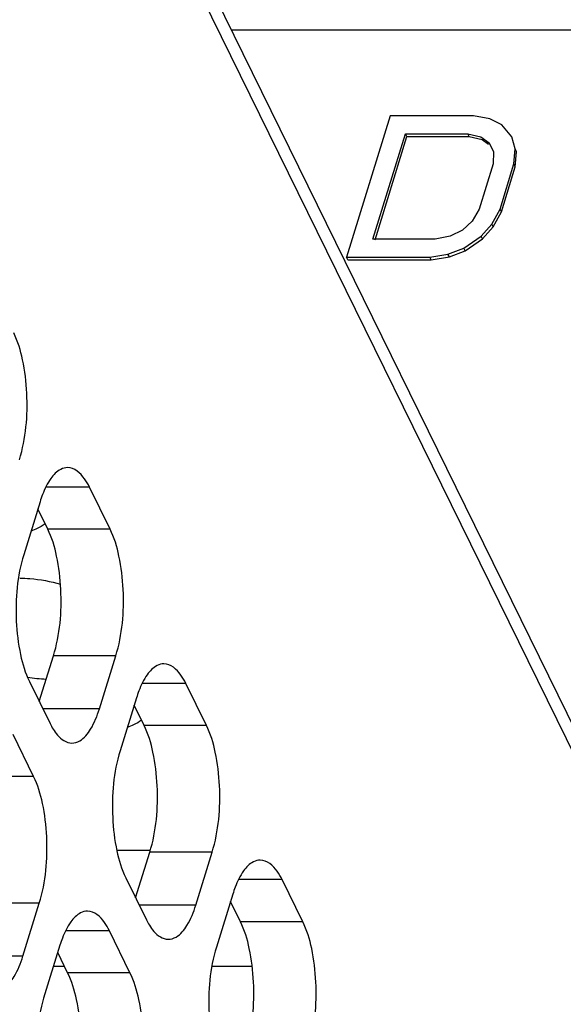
# Model space of a CAD drawing. Header units: millimetres. Extents: x 0 to 420, y 0 to 297.
# Tile 164 of 180: x 195.16 to 198.78, y 204.88 to 211.43. Entities that reach past the tile are written whole.
import ezdxf

# ---------------------------------------------------------------- set-up
doc = ezdxf.new("R2010")
doc.units = ezdxf.units.MM
doc.header["$LTSCALE"] = 23.1
doc.layers.get('0').update_dxf_attribs({"linetype": 'CONTINUOUS'})
doc.layers.add('ASSI', color=7, linetype='CONTINUOUS')

msp = doc.modelspace()

# ---------------------------------------------------------------- linework, layer by layer
at = {"color": 9, "linetype": 'CONTINUOUS'}
msp.add_line((199.161302, 205.907604), (189.122374, 226.364788), dxfattribs=at)
at = {"color": 7, "linetype": 'CONTINUOUS'}
for p, q in [((197.627422, 210.792041), (197.336942, 209.852049)), ((198.180059, 210.792041), (197.627422, 210.792041)), ((198.289011, 210.772042), (198.180059, 210.792041)), ((198.368756, 210.732042), (198.289011, 210.772042)), ((198.43614, 210.652043), (198.368756, 210.732042)), ((197.512184, 209.972048), (197.728499, 210.672042)), ((197.525662, 209.967883), (197.737558, 210.653581)), ((197.728499, 210.672042), (198.142976, 210.672042)), ((197.737558, 210.653581), (197.728499, 210.672042)), ((197.737558, 210.653581), (198.152036, 210.653581)), ((198.142976, 210.672042), (198.228902, 210.652043)), ((198.152036, 210.653581), (198.142976, 210.672042)), ((198.152036, 210.653581), (198.237961, 210.633581)), ((198.228902, 210.652043), (198.28562, 210.612043)), ((198.237961, 210.633581), (198.279934, 210.60398)), ((198.457472, 210.572043), (198.43614, 210.652043)), ((198.28562, 210.612043), (198.313132, 210.552043)), ((198.449596, 210.472044), (198.457472, 210.572043)), ((198.466532, 210.553581), (198.457472, 210.572043)), ((198.313132, 210.552043), (198.311437, 210.472044)), ((198.458656, 210.453582), (198.466532, 210.553581)), ((198.311437, 210.472044), (198.218731, 210.172046)), ((198.35689, 210.172046), (198.449596, 210.472044)), ((198.36595, 210.153585), (198.458656, 210.453582)), ((198.458656, 210.453582), (198.449596, 210.472044)), ((198.218731, 210.172046), (198.170983, 210.092047)), ((198.302961, 210.072047), (198.35689, 210.172046)), ((198.36595, 210.153585), (198.35689, 210.172046)), ((198.312021, 210.053585), (198.36595, 210.153585)), ((198.170983, 210.092047), (198.106388, 210.032048)), ((198.232187, 209.992048), (198.302961, 210.072047)), ((198.241246, 209.973586), (198.312021, 210.053585)), ((198.312021, 210.053585), (198.302961, 210.072047)), ((198.024948, 209.992048), (197.926661, 209.972048)), ((198.106388, 210.032048), (198.024948, 209.992048)), ((198.115359, 209.912049), (198.232187, 209.992048)), ((198.124419, 209.893587), (198.241246, 209.973586)), ((198.241246, 209.973586), (198.232187, 209.992048)), ((197.926661, 209.972048), (197.512184, 209.972048)), ((198.010892, 209.872049), (198.115359, 209.912049)), ((198.124419, 209.893587), (198.115359, 209.912049)), ((197.336942, 209.852049), (197.889579, 209.852049)), ((197.346002, 209.833587), (197.336942, 209.852049)), ((197.889579, 209.852049), (198.010892, 209.872049)), ((197.898639, 209.833587), (197.889579, 209.852049)), ((197.898639, 209.833587), (198.019952, 209.853587)), ((198.019952, 209.853587), (198.010892, 209.872049)), ((198.019952, 209.853587), (198.124419, 209.893587)), ((197.346002, 209.833587), (197.898639, 209.833587)), ((195.808552, 205.907604), (196.028307, 205.907604)), ((195.461804, 205.133626), (195.387503, 205.133626)), ((196.709517, 205.133626), (196.44115, 205.133626))]:
    msp.add_line(p, q, dxfattribs=at)
at = {"layer": 'ASSI', "color": 7, "linetype": 'CONTINUOUS'}
for p, q in [((199.150804, 206.105848), (189.192317, 226.399111)), ((195.764411, 208.042465), (195.627143, 208.32219)), ((195.298878, 208.22516), (195.189948, 207.872663)), ((195.349934, 208.042465), (195.283964, 208.176898)), ((195.293703, 206.895267), (195.387719, 207.199503)), ((195.693267, 206.847006), (195.802197, 207.199503)), ((195.227733, 207.0297), (195.365002, 206.749976)), ((196.404999, 206.737084), (196.267731, 207.016809)), ((195.939466, 206.919779), (195.830536, 206.567282)), ((195.990522, 206.737084), (195.924552, 206.871518)), ((195.256072, 206.397479), (195.118803, 206.677203)), ((195.934291, 205.589886), (196.028307, 205.894122)), ((196.333855, 205.541625), (196.442785, 205.894122)), ((195.868321, 205.72432), (196.00559, 205.444595)), ((197.045587, 205.431704), (196.908318, 205.711428)), ((196.580054, 205.614398), (196.471124, 205.261901)), ((195.184928, 205.20202), (195.293857, 205.554517)), ((196.63111, 205.431704), (196.56514, 205.566137)), ((195.89666, 205.092098), (195.759391, 205.371822)), ((195.431126, 205.274792), (195.322196, 204.922295)), ((195.482183, 205.092098), (195.416212, 205.226531))]:
    msp.add_line(p, q, dxfattribs=at)
at = {"layer": 'ASSI', "color": 9, "linetype": 'CONTINUOUS'}
for p, q in [((200.940428, 211.361075), (196.571913, 211.361075)), ((195.627143, 208.32219), (195.337005, 208.32219)), ((195.764411, 208.042465), (195.349934, 208.042465)), ((195.802197, 207.199503), (195.387719, 207.199503)), ((196.267731, 207.016809), (195.977593, 207.016809)), ((195.693267, 206.847006), (195.317387, 206.847006)), ((196.404999, 206.737084), (195.990522, 206.737084)), ((195.256072, 206.397479), (194.841595, 206.397479)), ((196.442785, 205.894122), (196.028307, 205.894122)), ((196.908318, 205.711428), (196.618181, 205.711428)), ((195.293857, 205.554517), (194.87938, 205.554517)), ((196.333855, 205.541625), (195.957974, 205.541625)), ((197.045587, 205.431704), (196.63111, 205.431704)), ((195.759391, 205.371822), (195.469253, 205.371822)), ((195.184928, 205.20202), (194.809047, 205.20202)), ((195.89666, 205.092098), (195.482183, 205.092098))]:
    msp.add_line(p, q, dxfattribs=at)
at = {"layer": 'ASSI', "color": 7, "linetype": 'CONTINUOUS'}
for centre in [(196.02635, 208.001203), (196.666938, 206.695822), (197.307526, 205.390441), (196.158599, 205.050836)]:
    msp.add_arc(centre, 0.761166, 159.076552, 162.8887167, dxfattribs=at)
for points, knots in [([(195.161609, 208.504884), (195.205334, 208.64638), (195.22405, 208.874489), (195.191387, 209.158144), (195.151434, 209.291583), (195.123824, 209.347846)], [0, 0, 0, 0, 0.51848124, 0.78058459, 1, 1, 1, 1]), ([(195.482006, 208.452185), (195.466163, 208.452186), (195.420449, 208.439128), (195.35987, 208.373776), (195.329762, 208.310533), (195.315377, 208.273031)], [0, 0, 0, 0, 0.18501564, 0.53092222, 1, 1, 1, 1]), ([(195.627143, 208.32219), (195.61769, 208.341452), (195.586527, 208.398026), (195.527003, 208.452182), (195.482006, 208.452185)], [0, 0, 0, 0, 0.32287628, 1, 1, 1, 1]), ([(195.387719, 207.199503), (195.431445, 207.340999), (195.450161, 207.569108), (195.417498, 207.852763), (195.377544, 207.986202), (195.349934, 208.042465)], [0, 0, 0, 0, 0.51848124, 0.78058459, 1, 1, 1, 1]), ([(195.802197, 207.199503), (195.845922, 207.340999), (195.864638, 207.569108), (195.831975, 207.852763), (195.792022, 207.986202), (195.764411, 208.042465)], [0, 0, 0, 0, 0.51848124, 0.78058459, 1, 1, 1, 1]), ([(195.189948, 207.872663), (195.146222, 207.731167), (195.127507, 207.503057), (195.160169, 207.219402), (195.200123, 207.085964), (195.227733, 207.0297)], [0, 0, 0, 0, 0.51848124, 0.78058459, 1, 1, 1, 1]), ([(195.165049, 207.716489), (195.187017, 207.716489), (195.278119, 207.712774), (195.368537, 207.695585), (195.434899, 207.67613)], [0, 0, 0, 0, 0.24108179, 1, 1, 1, 1]), ([(196.122594, 207.146804), (196.106751, 207.146805), (196.061037, 207.133747), (196.000458, 207.068395), (195.97035, 207.005152), (195.955965, 206.96765)], [0, 0, 0, 0, 0.18501564, 0.53092222, 1, 1, 1, 1]), ([(196.267731, 207.016809), (196.258278, 207.036071), (196.227115, 207.092645), (196.167591, 207.146801), (196.122594, 207.146804)], [0, 0, 0, 0, 0.32287628, 1, 1, 1, 1]), ([(195.510139, 206.619981), (195.528237, 206.61998), (195.581752, 206.63783), (195.647608, 206.721934), (195.67882, 206.800257), (195.693267, 206.847006)], [0, 0, 0, 0, 0.1768175, 0.52196498, 1, 1, 1, 1]), ([(195.385306, 206.712983), (195.393951, 206.698948), (195.423412, 206.656055), (195.473641, 206.619984), (195.510139, 206.619981)], [0, 0, 0, 0, 0.31113016, 1, 1, 1, 1]), ([(196.028307, 205.894122), (196.072033, 206.035618), (196.090748, 206.263728), (196.058086, 206.547383), (196.018132, 206.680821), (195.990522, 206.737084)], [0, 0, 0, 0, 0.51848124, 0.78058459, 1, 1, 1, 1]), ([(196.442785, 205.894122), (196.48651, 206.035618), (196.505226, 206.263728), (196.472563, 206.547383), (196.43261, 206.680821), (196.404999, 206.737084)], [0, 0, 0, 0, 0.51848124, 0.78058459, 1, 1, 1, 1]), ([(195.830536, 206.567282), (195.78681, 206.425786), (195.768095, 206.197676), (195.800757, 205.914021), (195.840711, 205.780583), (195.868321, 205.72432)], [0, 0, 0, 0, 0.51848124, 0.78058459, 1, 1, 1, 1]), ([(195.293857, 205.554517), (195.337583, 205.696012), (195.356299, 205.924122), (195.323636, 206.207777), (195.283682, 206.341215), (195.256072, 206.397479)], [0, 0, 0, 0, 0.51848124, 0.78058459, 1, 1, 1, 1]), ([(196.763182, 205.841423), (196.747339, 205.841424), (196.701625, 205.828366), (196.641046, 205.763014), (196.610938, 205.699771), (196.596553, 205.662269)], [0, 0, 0, 0, 0.18501564, 0.53092222, 1, 1, 1, 1]), ([(196.908318, 205.711428), (196.898866, 205.73069), (196.867703, 205.787264), (196.808179, 205.84142), (196.763182, 205.841423)], [0, 0, 0, 0, 0.32287628, 1, 1, 1, 1]), ([(196.150727, 205.3146), (196.168825, 205.314599), (196.22234, 205.332449), (196.288196, 205.416554), (196.319408, 205.494876), (196.333855, 205.541625)], [0, 0, 0, 0, 0.1768175, 0.52196498, 1, 1, 1, 1]), ([(195.614255, 205.501818), (195.598412, 205.501819), (195.552697, 205.48876), (195.492118, 205.423409), (195.462011, 205.360166), (195.447626, 205.322663)], [0, 0, 0, 0, 0.18501564, 0.53092222, 1, 1, 1, 1]), ([(195.759391, 205.371822), (195.749939, 205.391084), (195.718776, 205.447658), (195.659252, 205.501814), (195.614255, 205.501818)], [0, 0, 0, 0, 0.32287628, 1, 1, 1, 1]), ([(196.025893, 205.407602), (196.034539, 205.393567), (196.064, 205.350674), (196.114229, 205.314603), (196.150727, 205.3146)], [0, 0, 0, 0, 0.31113016, 1, 1, 1, 1]), ([(196.668895, 204.588741), (196.712621, 204.730237), (196.731336, 204.958347), (196.698674, 205.242002), (196.65872, 205.37544), (196.63111, 205.431704)], [0, 0, 0, 0, 0.51848124, 0.78058459, 1, 1, 1, 1]), ([(197.083373, 204.588741), (197.127098, 204.730237), (197.145814, 204.958347), (197.113151, 205.242002), (197.073198, 205.37544), (197.045587, 205.431704)], [0, 0, 0, 0, 0.51848124, 0.78058459, 1, 1, 1, 1]), ([(196.471124, 205.261901), (196.427398, 205.120405), (196.408682, 204.892296), (196.441345, 204.608641), (196.481299, 204.475202), (196.508909, 204.418939)], [0, 0, 0, 0, 0.51848124, 0.78058459, 1, 1, 1, 1]), ([(195.001799, 204.974994), (195.019898, 204.974993), (195.073413, 204.992844), (195.139268, 205.076948), (195.170481, 205.155271), (195.184928, 205.20202)], [0, 0, 0, 0, 0.1768175, 0.52196498, 1, 1, 1, 1]), ([(195.519968, 204.249136), (195.563693, 204.390631), (195.582409, 204.618741), (195.549746, 204.902396), (195.509793, 205.035834), (195.482183, 205.092098)], [0, 0, 0, 0, 0.51848124, 0.78058459, 1, 1, 1, 1]), ([(195.934445, 204.249136), (195.978171, 204.390631), (195.996887, 204.618741), (195.964224, 204.902396), (195.92427, 205.035834), (195.89666, 205.092098)], [0, 0, 0, 0, 0.51848124, 0.78058459, 1, 1, 1, 1]), ([(195.322196, 204.922295), (195.278471, 204.7808), (195.259755, 204.55269), (195.292418, 204.269035), (195.332372, 204.135597), (195.359982, 204.079333)], [0, 0, 0, 0, 0.51848124, 0.78058459, 1, 1, 1, 1])]:
    msp.add_open_spline(points, degree=3, knots=knots, dxfattribs=at)
for points in [[(195.332979, 208.078008), (195.316334, 208.065759), (195.298344, 208.05523), (195.279728, 208.046253)], [(195.279728, 208.046253), (195.266315, 208.039784), (195.252512, 208.034086), (195.238488, 208.029078)], [(195.339955, 207.043649), (195.298535, 207.044795), (195.257121, 207.048944), (195.216224, 207.055608)], [(195.973567, 206.772627), (195.956921, 206.760378), (195.938932, 206.749849), (195.920316, 206.740872)], [(195.365002, 206.749976), (195.371199, 206.737348), (195.377928, 206.72496), (195.385306, 206.712983)], [(195.920316, 206.740872), (195.906903, 206.734403), (195.8931, 206.728705), (195.879076, 206.723697)], [(196.00559, 205.444595), (196.011787, 205.431968), (196.018516, 205.419579), (196.025893, 205.407602)]]:
    msp.add_open_spline(points, degree=3, dxfattribs=at)

doc.saveas('drawing.dxf')
